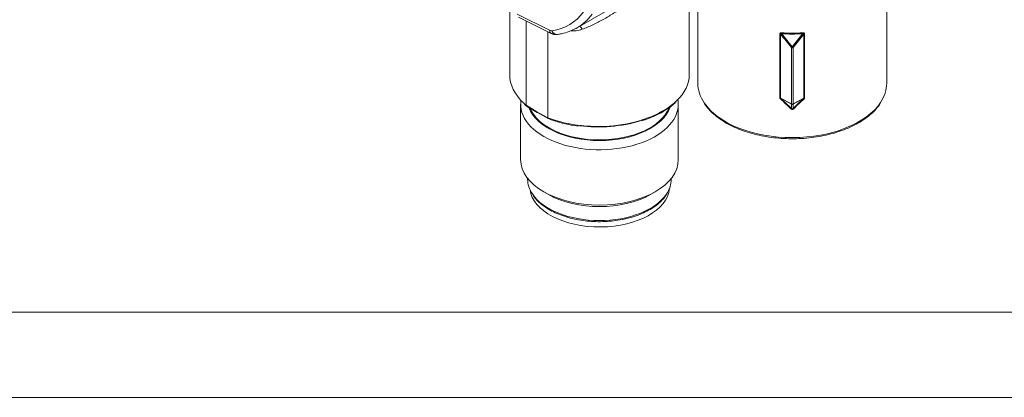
# Model space of a CAD drawing. Header units: millimetres. Extents: x 4 to 836, y 5 to 589.
# Tile 4 of 154: x 90 to 164, y 5 to 33. Entities that reach past the tile are written whole.
import ezdxf

# ---------------------------------------------------------------- set-up
doc = ezdxf.new("R2010")
doc.units = ezdxf.units.MM
doc.layers.add('1', color=7, linetype='Continuous', true_color=0xffffff)
doc.layers.add('256', color=7, linetype='Continuous', true_color=0xffffff)

msp = doc.modelspace()

# ---------------------------------------------------------------- linework, layer by layer
at = {"layer": '1', "color": 27, "linetype": 'Continuous', "lineweight": 18}
for p, q in [((155.629, 28.655), (155.629, 39.526)), ((141.429, 38.07), (141.429, 28.655)), ((140.784, 29.293), (140.784, 37.199)), ((127.284, 34.071), (127.284, 29.293)), ((132.347, 32.826), (134.971, 34.341)), ((127.959, 33.626), (130.398, 32.408)), ((128.513, 27.001), (128.513, 33.349)), ((130.15, 32.532), (130.15, 26.055)), ((128.109, 27.063), (128.109, 22.898)), ((128.513, 27), (128.513, 27.001)), ((128.545, 26.931), (129.362, 26.443)), ((139.959, 22.898), (139.959, 27.063)), ((129.363, 26.442), (130.18, 25.987)), ((130.15, 26.055), (130.15, 26.055)), ((128.634, 21.491), (128.634, 21.429)), ((139.434, 21.429), (139.434, 21.491)), ((129.844, 20.48), (130.198, 20.275)), ((137.87, 20.275), (138.223, 20.48))]:
    msp.add_line(p, q, dxfattribs=at)
at = {"layer": '1', "color": 27, "linetype": 'Continuous', "lineweight": 13}
for p, q in [((127.847, 33.86), (130.281, 32.644)), ((147.601, 27.55), (147.601, 32.371)), ((147.651, 32.357), (147.651, 27.536)), ((149.408, 27.536), (149.408, 32.357)), ((149.458, 32.371), (149.458, 27.55)), ((148.465, 27.099), (148.465, 31.337)), ((148.594, 31.337), (148.594, 27.099)), ((147.651, 27.536), (148.462, 27.099)), ((148.47, 27.068), (147.683, 27.492)), ((149.376, 27.492), (148.589, 27.068)), ((148.597, 27.099), (149.408, 27.536)), ((128.513, 27.001), (129.331, 26.511)), ((148.47, 26.751), (148.47, 27.068)), ((148.589, 27.068), (148.589, 26.751)), ((129.331, 26.511), (130.15, 26.055))]:
    msp.add_line(p, q, dxfattribs=at)
at = {"layer": '1', "color": 251, "linetype": 'Continuous', "lineweight": 18}
msp.add_line((31.03, 11.418), (200.102, 11.418), dxfattribs=at)
at = {"layer": '1', "color": 27, "linetype": 'Continuous', "lineweight": 13}
for centre, major_axis, ratio, start_param, end_param in [((126.84, 41.179), (-5.007, 8.077), 0.597134, 2.88492, 3.377565), ((127.181, 41.39), (-5.257, 8.51), 0.596164, 3.12388, 3.378562), ((130.622, 32.855), (0.223, 0.447), 0.576647, 2.321939, 3.141676), ((130.268, 33.059), (-0.264, 0.425), 0.597134, 2.372386, 2.88492), ((130.799, 32.819), (0.07, -0.495), 0.775929, 5.040599, 6.252281), ((132.553, 32.148), (0.294, -0.956), 0.399648, 2.077564, 2.444208), ((147.589, 32.319), (0.09, 0), 0.57735, 0.820305, 1.439649), ((147.719, 32.399), (-0.0058, -0.0898), 0.092463, 1.410357, 2.189233), ((149.34, 32.399), (-0.0058, 0.0898), 0.092463, 0.95236, 1.731236), ((149.47, 32.319), (0.09, 0), 0.57735, 1.701943, 2.321288), ((148.527, 31.375), (-0.0713, -0.0549), 0.134868, 4.609357, 5.636363), ((148.532, 31.375), (-0.0713, 0.0549), 0.134868, 3.788415, 4.815421), ((147.589, 27.498), (0.09, 0), 0.57735, 0.820305, 1.439649), ((147.63, 27.422), (0.0608, 0.0664), 0.341616, 0.249408, 1.039065), ((148.529, 23.21), (-6.88, 7.631), 0.229553, 4.977342, 5.08718), ((148.583, 23.28), (-6.98, 7.608), 0.226739, 4.970306, 5.080145), ((148.476, 23.28), (6.98, 7.608), 0.226739, 1.203041, 1.312879), ((148.529, 23.21), (6.88, 7.631), 0.229553, 1.196005, 1.305843), ((149.429, 27.422), (0.0608, -0.0664), 0.341616, 2.102528, 2.892185), ((149.47, 27.498), (0.09, 0), 0.57735, 1.701943, 2.321288), ((134.034, 29.226), (-6.75, 0.102), 0.587117, 0.580034, 0.621881), ((134.034, 29.226), (6.75, 0.098), 0.567415, 4.09109, 5.738002), ((148.529, 28.655), (-7.1, 0), 0.57735, 0.368449, 2.778891), ((148.417, 26.681), (0.0626, 0.0647), 0.4311, 0.260018, 1.130889), ((148.523, 27.137), (-0.0427, -0.0792), 0.556849, 5.480933, 6.000133), ((148.468, 27.113), (0.0053, 0.0136), 0.625956, 3.064869, 3.422257), ((148.527, 27.137), (0.0054, -0.0898), 0.763535, 5.102906, 5.839939), ((148.529, 27.151), (0.0757, 0.0683), 0.956897, 3.366881, 3.724269), ((148.532, 27.137), (0.0054, 0.0898), 0.763535, 3.584839, 4.321872), ((148.529, 27.151), (-0.0757, 0.0683), 0.956897, 2.558916, 2.916304), ((148.535, 27.137), (-0.0427, 0.0792), 0.556849, 3.424645, 3.943845), ((148.642, 26.681), (0.0626, -0.0647), 0.4311, 2.010704, 2.881575), ((148.591, 27.113), (-0.0053, 0.0136), 0.625956, 2.860928, 3.218317), ((134.034, 21.429), (-5.4, 0), 0.57735, 0.36629, 2.770394)]:
    msp.add_ellipse(centre, major_axis=major_axis, ratio=ratio, start_param=start_param, end_param=end_param, dxfattribs=at)
at = {"layer": '1', "color": 27, "linetype": 'Continuous', "lineweight": 18}
for centre, major_axis, ratio, start_param, end_param in [((127.181, 41.39), (-5.257, 8.51), 0.596164, 3.095984, 3.12388), ((130.799, 32.819), (0.07, -0.495), 0.775929, 6.252281, 6.282678), ((134.034, 29.226), (-6.75, 0.102), 0.587117, 0.008825, 0.580034), ((134.034, 29.226), (6.75, 0.098), 0.567415, 5.738002, 6.274925), ((148.529, 28.655), (-7.1, 0), 0.57735, 0.000007, 0.368449), ((148.529, 28.655), (-7.1, 0), 0.57735, 2.778891, 3.141572), ((134.034, 27.063), (5.925, 0), 0.57735, 0, 0.103574), ((134.034, 27.063), (5.925, 0), 0.57735, 3.054119, 6.283185), ((134.034, 27.471), (-5.425, 0), 0.57735, 0.208327, 2.939058), ((134.034, 27.471), (-5.35, 0), 0.57735, 0.231103, 2.914416), ((129.438, 26.573), (0.075, 0.13), 0.57735, 2.356042, 3.150301), ((134.036, 29.103), (6.6, 0.098), 0.567188, 4.476297, 5.187244), ((134.034, 22.898), (-5.925, 0), 0.57735, 0.000098, 3.141593), ((134.034, 21.429), (-5.4, 0), 0.57735, 0.000098, 0.36629), ((134.034, 21.429), (-5.4, 0), 0.57735, 2.770394, 3.141593), ((134.034, 22.49), (5.425, 0), 0.57735, 3.926991, 5.497787)]:
    msp.add_ellipse(centre, major_axis=major_axis, ratio=ratio, start_param=start_param, end_param=end_param, dxfattribs=at)
at = {"layer": '1', "color": 18, "linetype": 'Continuous', "lineweight": 18}
msp.add_ellipse((134.047, 20.858), major_axis=(-5.25, 0), ratio=0.57735, start_param=0.073391, end_param=3.095112, dxfattribs=at)
at = {"layer": '1', "color": 27, "linetype": 'Continuous', "lineweight": 13}
for points, knots in [([(140.784, 37.198), (140.784, 37.193), (140.782, 37.189), (140.772, 37.179), (140.763, 37.175), (140.744, 37.168), (140.736, 37.165), (140.72, 37.161), (140.71, 37.158), (140.68, 37.152), (140.656, 37.147), (140.6, 37.137), (140.568, 37.131), (140.497, 37.118), (140.458, 37.111), (140.371, 37.093), (140.323, 37.083), (140.245, 37.065), (140.218, 37.058), (140.175, 37.047), (140.16, 37.043), (140.131, 37.035), (140.115, 37.031), (140.038, 37.01), (139.972, 36.99), (139.83, 36.943), (139.755, 36.916), (139.593, 36.853), (139.508, 36.817), (139.37, 36.755), (139.323, 36.733), (139.249, 36.697), (139.225, 36.685), (139.174, 36.66), (139.149, 36.647), (139.021, 36.581), (138.809, 36.465), (138.582, 36.327), (138.434, 36.234), (138.405, 36.215), (138.345, 36.177), (138.255, 36.119), (138.164, 36.059), (137.983, 35.936), (137.86, 35.852), (137.613, 35.679), (137.489, 35.59), (137.331, 35.477), (137.3, 35.455), (137.237, 35.409), (137.205, 35.386), (137.11, 35.318), (137.047, 35.272), (136.858, 35.135), (136.733, 35.045), (136.482, 34.864), (136.357, 34.775), (136.105, 34.597), (135.98, 34.509), (135.728, 34.336), (135.601, 34.25), (135.347, 34.082), (135.219, 33.999), (135.027, 33.877), (134.962, 33.837), (134.833, 33.757), (134.768, 33.717), (134.574, 33.601), (134.444, 33.526), (134.056, 33.308), (133.796, 33.173), (133.273, 32.925), (133.01, 32.813), (132.744, 32.715)], [0, 0, 0, 0, 0.027609, 0.027609, 0.062337, 0.062337, 0.079701, 0.079701, 0.097065, 0.097065, 0.131794, 0.131794, 0.166522, 0.166522, 0.20125, 0.20125, 0.235978, 0.235978, 0.253343, 0.253343, 0.262025, 0.262025, 0.270707, 0.270707, 0.305435, 0.305435, 0.340163, 0.340163, 0.374891, 0.374891, 0.392256, 0.392256, 0.400938, 0.400938, 0.40962, 0.40962, 0.444348, 0.479076, 0.479076, 0.487758, 0.487758, 0.49644, 0.513804, 0.513804, 0.548533, 0.548533, 0.583261, 0.583261, 0.591943, 0.591943, 0.600625, 0.600625, 0.617989, 0.617989, 0.652717, 0.652717, 0.687446, 0.687446, 0.722174, 0.722174, 0.756902, 0.756902, 0.79163, 0.79163, 0.808995, 0.808995, 0.826359, 0.826359, 0.861087, 0.861087, 0.930543, 0.930543, 1, 1, 1, 1]), ([(132.744, 32.715), (132.671, 32.688), (132.596, 32.665), (132.444, 32.63), (132.366, 32.617), (132.266, 32.606), (132.246, 32.605), (132.206, 32.602), (132.186, 32.601), (132.126, 32.599), (132.086, 32.599), (132.002, 32.601), (131.958, 32.604), (131.914, 32.609)], [0, 0, 0, 0, 0.282082, 0.282082, 0.564165, 0.564165, 0.634686, 0.634686, 0.705206, 0.705206, 0.846247, 0.846247, 1, 1, 1, 1]), ([(147.729, 32.45), (147.713, 32.451), (147.698, 32.451), (147.675, 32.448), (147.667, 32.446), (147.656, 32.443), (147.653, 32.442), (147.646, 32.439), (147.643, 32.438), (147.633, 32.432), (147.627, 32.428), (147.617, 32.419), (147.613, 32.414), (147.607, 32.402), (147.605, 32.396), (147.602, 32.384), (147.601, 32.377), (147.601, 32.371)], [0, 0, 0, 0, 0.25, 0.25, 0.375, 0.375, 0.4375, 0.4375, 0.5, 0.5, 0.625, 0.625, 0.75, 0.75, 0.875, 0.875, 1, 1, 1, 1]), ([(147.651, 32.357), (147.649, 32.362), (147.648, 32.366), (147.648, 32.375), (147.648, 32.379), (147.651, 32.385), (147.652, 32.387), (147.655, 32.39), (147.656, 32.392), (147.662, 32.395), (147.666, 32.396), (147.676, 32.397), (147.68, 32.397), (147.69, 32.395), (147.694, 32.394), (147.708, 32.391), (147.717, 32.387), (147.726, 32.384)], [0, 0, 0, 0, 0.125, 0.125, 0.25, 0.25, 0.3125, 0.3125, 0.375, 0.375, 0.5, 0.5, 0.625, 0.625, 0.75, 0.75, 1, 1, 1, 1]), ([(149.332, 32.384), (149.199, 32.375), (149.065, 32.368), (148.798, 32.359), (148.664, 32.357), (148.395, 32.357), (148.261, 32.359), (147.993, 32.368), (147.86, 32.375), (147.726, 32.384)], [0, 0, 0, 0, 0.25, 0.25, 0.5, 0.5, 0.75, 0.75, 1, 1, 1, 1]), ([(149.329, 32.45), (149.197, 32.442), (149.063, 32.435), (148.797, 32.426), (148.663, 32.424), (148.396, 32.424), (148.262, 32.426), (147.995, 32.435), (147.862, 32.442), (147.729, 32.45)], [0, 0, 0, 0, 0.25, 0.25, 0.5, 0.5, 0.75, 0.75, 1, 1, 1, 1]), ([(149.408, 32.357), (149.27, 32.19), (149.133, 32.022), (148.861, 31.682), (148.727, 31.51), (148.594, 31.337)], [0, 0, 0, 0, 0.5, 0.5, 1, 1, 1, 1]), ([(149.458, 32.371), (149.458, 32.377), (149.457, 32.384), (149.454, 32.396), (149.452, 32.402), (149.447, 32.411), (149.445, 32.414), (149.441, 32.419), (149.439, 32.421), (149.431, 32.428), (149.426, 32.432), (149.416, 32.438), (149.413, 32.439), (149.406, 32.442), (149.402, 32.443), (149.392, 32.446), (149.384, 32.448), (149.361, 32.451), (149.345, 32.451), (149.329, 32.45)], [0, 0, 0, 0, 0.125, 0.125, 0.25, 0.25, 0.3125, 0.3125, 0.375, 0.375, 0.5, 0.5, 0.5625, 0.5625, 0.625, 0.625, 0.75, 0.75, 1, 1, 1, 1]), ([(149.332, 32.384), (149.341, 32.387), (149.351, 32.391), (149.364, 32.394), (149.369, 32.395), (149.378, 32.397), (149.383, 32.397), (149.392, 32.396), (149.397, 32.395), (149.402, 32.392), (149.404, 32.391), (149.407, 32.387), (149.408, 32.386), (149.41, 32.38), (149.411, 32.375), (149.41, 32.366), (149.409, 32.362), (149.408, 32.357)], [0, 0, 0, 0, 0.25, 0.25, 0.375, 0.375, 0.5, 0.5, 0.625, 0.625, 0.6875, 0.6875, 0.75, 0.75, 0.875, 0.875, 1, 1, 1, 1]), ([(148.594, 31.337), (148.589, 31.335), (148.585, 31.332), (148.575, 31.329), (148.569, 31.327), (148.553, 31.323), (148.541, 31.322), (148.518, 31.322), (148.506, 31.323), (148.484, 31.328), (148.474, 31.332), (148.465, 31.337)], [0, 0, 0, 0, 0.125, 0.125, 0.25, 0.25, 0.5, 0.5, 0.75, 0.75, 1, 1, 1, 1]), ([(148.527, 31.39), (148.527, 31.39), (148.527, 31.39), (148.528, 31.389), (148.528, 31.389), (148.528, 31.389), (148.529, 31.389), (148.529, 31.389), (148.53, 31.389), (148.531, 31.389), (148.531, 31.389), (148.532, 31.39), (148.532, 31.39), (148.532, 31.39)], [0, 0, 0, 0, 0.151079, 0.151079, 0.306015, 0.306015, 0.45579, 0.45579, 0.626223, 0.626223, 0.794889, 0.794889, 1, 1, 1, 1]), ([(147.641, 27.474), (147.635, 27.479), (147.63, 27.485), (147.62, 27.497), (147.616, 27.503), (147.609, 27.516), (147.606, 27.522), (147.602, 27.536), (147.601, 27.543), (147.601, 27.55)], [0, 0, 0, 0, 0.25, 0.25, 0.5, 0.5, 0.75, 0.75, 1, 1, 1, 1]), ([(147.683, 27.492), (147.679, 27.495), (147.675, 27.498), (147.668, 27.505), (147.665, 27.508), (147.658, 27.516), (147.656, 27.52), (147.652, 27.528), (147.651, 27.532), (147.651, 27.536)], [0, 0, 0, 0, 0.25, 0.25, 0.5, 0.5, 0.75, 0.75, 1, 1, 1, 1]), ([(149.408, 27.536), (149.408, 27.534), (149.408, 27.532), (149.407, 27.528), (149.406, 27.526), (149.403, 27.52), (149.4, 27.516), (149.394, 27.508), (149.391, 27.505), (149.384, 27.498), (149.38, 27.495), (149.376, 27.492)], [0, 0, 0, 0, 0.125, 0.125, 0.25, 0.25, 0.5, 0.5, 0.75, 0.75, 1, 1, 1, 1]), ([(149.458, 27.55), (149.458, 27.543), (149.457, 27.536), (149.454, 27.526), (149.453, 27.523), (149.45, 27.516), (149.448, 27.513), (149.443, 27.503), (149.439, 27.497), (149.429, 27.485), (149.424, 27.479), (149.418, 27.474)], [0, 0, 0, 0, 0.25, 0.25, 0.375, 0.375, 0.5, 0.5, 0.75, 0.75, 1, 1, 1, 1]), ([(148.64, 26.733), (148.633, 26.726), (148.626, 26.72), (148.609, 26.708), (148.601, 26.703), (148.587, 26.696), (148.582, 26.694), (148.572, 26.691), (148.567, 26.689), (148.551, 26.686), (148.54, 26.685), (148.524, 26.685), (148.519, 26.685), (148.508, 26.686), (148.503, 26.687), (148.487, 26.691), (148.477, 26.694), (148.463, 26.701), (148.458, 26.703), (148.449, 26.708), (148.445, 26.711), (148.433, 26.72), (148.425, 26.726), (148.418, 26.733)], [0, 0, 0, 0, 0.125, 0.125, 0.25, 0.25, 0.3125, 0.3125, 0.375, 0.375, 0.5, 0.5, 0.5625, 0.5625, 0.625, 0.625, 0.75, 0.75, 0.8125, 0.8125, 0.875, 0.875, 1, 1, 1, 1]), ([(148.465, 27.099), (148.474, 27.094), (148.484, 27.091), (148.5, 27.087), (148.506, 27.086), (148.518, 27.085), (148.524, 27.085), (148.535, 27.085), (148.541, 27.085), (148.553, 27.086), (148.558, 27.087), (148.569, 27.089), (148.575, 27.091), (148.585, 27.094), (148.589, 27.096), (148.594, 27.099)], [0, 0, 0, 0, 0.25, 0.25, 0.375, 0.375, 0.5, 0.5, 0.625, 0.625, 0.75, 0.75, 0.875, 0.875, 1, 1, 1, 1]), ([(148.47, 26.751), (148.473, 26.747), (148.477, 26.743), (148.485, 26.736), (148.489, 26.733), (148.498, 26.727), (148.504, 26.724), (148.516, 26.72), (148.523, 26.719), (148.533, 26.719), (148.536, 26.719), (148.543, 26.72), (148.546, 26.721), (148.555, 26.724), (148.56, 26.727), (148.57, 26.733), (148.574, 26.736), (148.582, 26.743), (148.585, 26.747), (148.589, 26.751)], [0, 0, 0, 0, 0.125, 0.125, 0.25, 0.25, 0.375, 0.375, 0.5, 0.5, 0.5625, 0.5625, 0.625, 0.625, 0.75, 0.75, 0.875, 0.875, 1, 1, 1, 1]), ([(148.557, 27.054), (148.552, 27.053), (148.548, 27.052), (148.539, 27.051), (148.534, 27.05), (148.525, 27.05), (148.52, 27.051), (148.511, 27.052), (148.507, 27.053), (148.502, 27.054)], [0, 0, 0, 0, 0.25, 0.25, 0.5, 0.5, 0.75, 0.75, 1, 1, 1, 1])]:
    msp.add_open_spline(points, degree=3, knots=knots, dxfattribs=at)
at = {"layer": '1', "color": 27, "linetype": 'Continuous', "lineweight": 18}
for points, knots in [([(130.869, 32.324), (130.978, 32.339), (131.279, 32.394), (131.726, 32.522), (132.044, 32.668), (132.184, 32.744)], [0, 0, 0, 0, 0.232127, 0.651877, 1, 1, 1, 1]), ([(128.513, 27), (128.513, 26.992), (128.513, 26.985), (128.516, 26.974), (128.516, 26.971), (128.518, 26.964), (128.52, 26.961), (128.524, 26.952), (128.527, 26.947), (128.535, 26.938), (128.54, 26.934), (128.545, 26.932)], [0, 0, 0, 0, 0.253727, 0.253727, 0.38059, 0.38059, 0.507453, 0.507453, 0.76118, 0.76118, 1, 1, 1, 1]), ([(137.189, 25.819), (137.287, 25.847), (137.603, 25.944), (138.103, 26.147), (138.676, 26.428), (139.188, 26.746), (139.563, 27.026), (139.746, 27.206), (139.799, 27.262)], [0, 0, 0, 0, 0.089259, 0.294356, 0.49962, 0.705058, 0.910636, 1, 1, 1, 1]), ([(155.147, 27.133), (155.057, 26.995), (154.85, 26.721), (154.463, 26.333), (154.003, 25.969), (153.481, 25.637), (152.902, 25.342), (152.273, 25.086), (151.602, 24.871), (150.896, 24.7), (150.162, 24.574), (149.411, 24.495), (148.649, 24.464), (147.885, 24.48), (147.129, 24.544), (146.389, 24.656), (145.674, 24.813), (144.991, 25.014), (144.348, 25.258), (143.753, 25.541), (143.214, 25.861), (142.735, 26.213), (142.33, 26.594), (142.064, 26.896), (141.954, 27.074), (141.933, 27.111)], [0, 0, 0, 0, 0.043609, 0.088769, 0.133953, 0.17911, 0.224224, 0.269295, 0.314326, 0.359324, 0.4043, 0.44926, 0.494214, 0.539167, 0.584129, 0.629107, 0.674109, 0.719138, 0.764195, 0.809269, 0.854322, 0.899289, 0.944078, 0.988589, 1, 1, 1, 1]), ([(130.187, 25.984), (130.184, 25.985), (130.182, 25.986), (130.175, 25.99), (130.171, 25.994), (130.164, 26.002), (130.161, 26.007), (130.157, 26.016), (130.156, 26.019), (130.154, 26.025), (130.153, 26.029), (130.151, 26.039), (130.15, 26.047), (130.15, 26.055)], [0, 0, 0, 0, 0.106819, 0.106819, 0.330114, 0.330114, 0.553409, 0.553409, 0.665057, 0.665057, 0.776705, 0.776705, 1, 1, 1, 1]), ([(130.187, 25.986), (130.26, 25.957), (130.539, 25.851), (131.052, 25.691), (131.739, 25.535), (132.215, 25.447), (132.463, 25.423), (132.467, 25.423)], [0, 0, 0, 0, 0.106588, 0.402859, 0.69905, 0.995089, 1, 1, 1, 1]), ([(129.021, 20.246), (129.061, 20.179), (129.187, 19.99), (129.465, 19.699), (129.855, 19.378), (130.312, 19.09), (130.825, 18.837), (131.387, 18.624), (131.989, 18.454), (132.621, 18.329), (133.274, 18.25), (133.938, 18.219), (134.604, 18.236), (135.261, 18.301), (135.9, 18.413), (136.511, 18.571), (137.086, 18.772), (137.614, 19.014), (138.09, 19.294), (138.503, 19.608), (138.823, 19.922), (138.979, 20.137), (139.038, 20.231)], [0, 0, 0, 0, 0.027232, 0.078481, 0.130158, 0.182073, 0.234074, 0.286056, 0.337995, 0.389888, 0.441745, 0.49358, 0.545411, 0.597252, 0.649118, 0.701026, 0.752994, 0.805035, 0.857156, 0.909341, 0.96151, 1, 1, 1, 1])]:
    msp.add_open_spline(points, degree=3, knots=knots, dxfattribs=at)
for points, degree in [([(130.398, 32.408), (130.629, 32.294), (130.858, 32.322)], 2), ([(128.383, 27.076), (128.54, 26.938)], 1)]:
    msp.add_open_spline(points, degree=degree, dxfattribs=at)
at = {"layer": '1', "color": 27, "linetype": 'Continuous', "lineweight": 13}
for points in [[(148.465, 31.337), (148.199, 31.683), (147.927, 32.023), (147.651, 32.357)], [(147.726, 32.384), (147.998, 32.058), (148.265, 31.727), (148.527, 31.39)], [(148.532, 31.39), (148.794, 31.727), (149.061, 32.058), (149.332, 32.384)]]:
    msp.add_open_spline(points, degree=3, dxfattribs=at)
at = {"layer": '256', "color": 3, "linetype": 'Continuous', "lineweight": 18}
msp.add_line((15, 5), (836, 5), dxfattribs=at)

doc.saveas('drawing.dxf')
